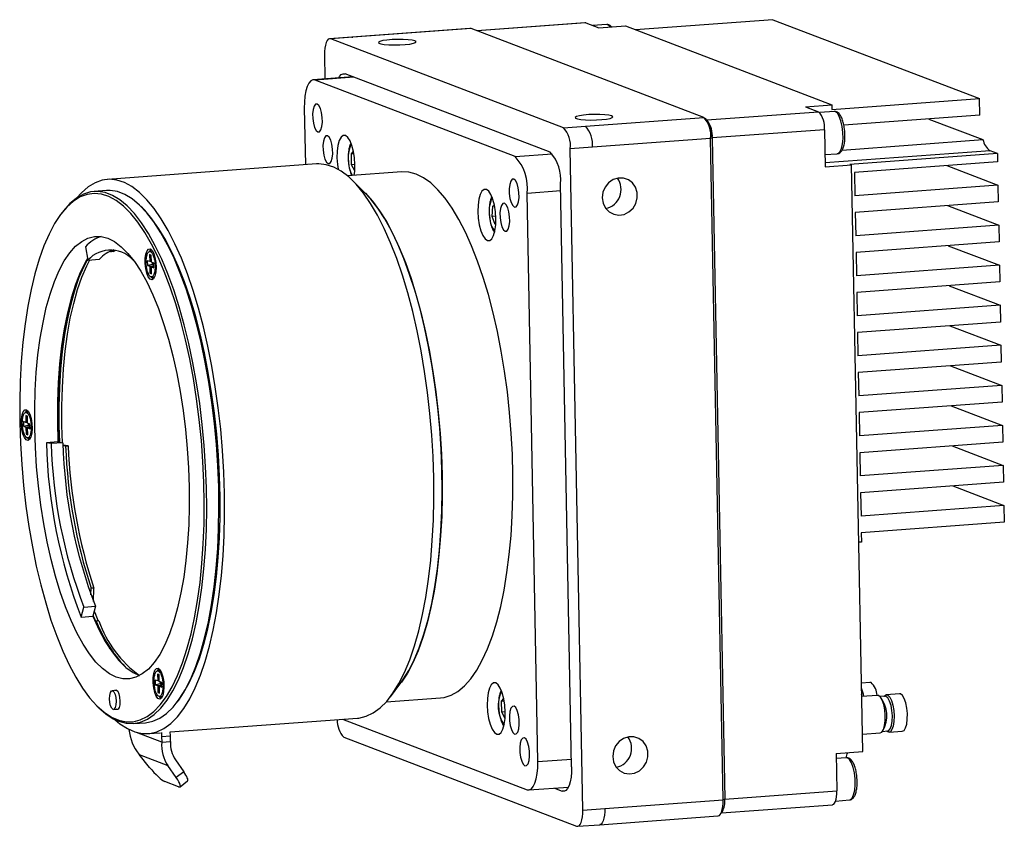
# Model space of a CAD drawing. Header units: millimetres. Extents: x 0 to 14371, y -50 to 237.
# Tile 2 of 4: x 14179 to 14284, y -43 to 43. Entities that reach past the tile are written whole.
import ezdxf

# ---------------------------------------------------------------- set-up
doc = ezdxf.new("R2010")
doc.units = ezdxf.units.MM
doc.layers.add('粗实线', color=7, linetype='Continuous', lineweight=50)

msp = doc.modelspace()

# ---------------------------------------------------------------- linework, layer by layer
at = {"layer": '粗实线', "lineweight": 30}
for p, q in [((14227.144, 41.858), (14214.585, 40.932)), ((14227.254, 41.841), (14214.694, 40.915)), ((14227.254, 41.841), (14227.144, 41.858)), ((14251.967, 32.406), (14227.254, 41.841)), ((14239.351, 42.456), (14227.859, 41.61)), ((14239.444, 42.442), (14227.906, 41.592)), ((14239.444, 42.442), (14239.351, 42.456)), ((14239.444, 42.442), (14240.836, 41.91)), ((14241.654, 42.258), (14240.204, 42.152)), ((14240.836, 41.91), (14243.648, 42.117)), ((14243.648, 42.117), (14265.577, 33.746)), ((14259.31, 42.776), (14244.735, 41.702)), ((14259.31, 42.776), (14281.239, 34.404)), ((14214.585, 40.932), (14212.241, 40.76)), ((14214.694, 40.915), (14212.351, 40.743)), ((14214.585, 40.932), (14214.694, 40.915)), ((14237.064, 31.308), (14212.351, 40.743)), ((14211.692, 39.031), (14211.74, 36.484)), ((14214.706, 36.702), (14210.506, 36.393)), ((14214.803, 36.665), (14210.698, 36.363)), ((14235.662, 28.702), (14213.873, 37.021)), ((14231.931, 28.257), (14210.698, 36.363)), ((14262.765, 33.538), (14265.577, 33.746)), ((14262.765, 33.538), (14264.157, 33.007)), ((14265.577, 33.746), (14265.586, 33.251)), ((14265.586, 33.251), (14281.239, 34.404)), ((14281.272, 32.625), (14281.239, 34.404)), ((14209.545, 33.367), (14209.659, 27.368)), ((14252.29, 32.133), (14264.157, 33.007)), ((14265.81, 33.036), (14264.28, 32.924)), ((14265.83, 33.037), (14265.81, 33.036)), ((14265.934, 33.017), (14265.83, 33.037)), ((14266.051, 33), (14265.849, 33.033)), ((14281.272, 32.625), (14266.851, 31.562)), ((14237.064, 31.308), (14239.407, 31.481)), ((14239.407, 31.481), (14251.967, 32.406)), ((14252.38, 32.044), (14252.115, 32.305)), ((14275.884, 32.228), (14281.617, 30.039)), ((14264.781, 31.1), (14252.877, 30.223)), ((14264.781, 31.1), (14264.855, 27.145)), ((14252.7, 30.163), (14240.141, 29.237)), ((14252.877, 30.223), (14252.7, 30.163)), ((14254.026, -40.037), (14252.7, 30.163)), ((14252.877, 30.223), (14254.203, -39.976)), ((14266.666, 28.937), (14281.617, 30.039)), ((14214.549, 28.524), (14214.771, 28.812)), ((14214.821, 28.544), (14214.549, 28.524)), ((14214.571, 27.383), (14214.549, 28.524)), ((14231.931, 28.257), (14235.886, 28.548)), ((14240.141, 29.237), (14237.798, 29.065)), ((14239.124, -41.135), (14237.798, 29.065)), ((14264.831, 28.452), (14266.141, 28.549)), ((14282.38, 28.864), (14264.847, 27.573)), ((14283.146, 28.572), (14267.493, 27.419)), ((14283.146, 28.572), (14282.38, 28.864)), ((14283.146, 28.572), (14283.163, 27.682)), ((14210.859, 27.456), (14188.636, 25.819)), ((14214.928, 27.409), (14214.571, 27.383)), ((14214.91, 26.717), (14214.571, 27.383)), ((14264.855, 27.145), (14267.667, 27.352)), ((14267.493, 27.419), (14267.667, 27.352)), ((14268.844, -34.937), (14267.667, 27.352)), ((14283.163, 27.682), (14267.979, 26.564)), ((14277.774, 27.285), (14283.209, 25.21)), ((14219.892, 26.618), (14214.134, 26.193)), ((14267.979, 26.564), (14268.025, 24.092)), ((14215.984, 24.409), (14214.662, 25.713)), ((14237.931, -36.557), (14236.762, 25.337)), ((14283.209, 25.21), (14268.025, 24.092)), ((14283.209, 25.21), (14283.243, 23.431)), ((14188.535, 24.633), (14187.232, 24.537)), ((14236.776, 24.594), (14233.214, 24.331)), ((14234.353, -35.981), (14233.214, 24.331)), ((14229.562, 22.983), (14229.741, 23.083)), ((14283.243, 23.431), (14268.059, 22.312)), ((14277.855, 23.034), (14283.29, 20.959)), ((14183.866, 22.346), (14183.717, 22.148)), ((14192.362, 22.785), (14192.186, 22.959)), ((14229.5, 21.898), (14229.562, 22.983)), ((14229.758, 22.998), (14229.562, 22.983)), ((14268.059, 22.312), (14268.106, 19.84)), ((14229.886, 21.926), (14229.5, 21.898)), ((14229.813, 21.021), (14229.5, 21.898)), ((14229.881, 21.059), (14229.813, 21.021)), ((14283.29, 20.959), (14268.106, 19.84)), ((14283.29, 20.959), (14283.323, 19.179)), ((14283.323, 19.179), (14268.139, 18.061)), ((14186.315, 18.676), (14186.57, 17.256)), ((14188.996, 18.217), (14189.02, 18.143)), ((14189.02, 18.143), (14189.393, 18.324)), ((14189.301, 18.164), (14189.02, 18.143)), ((14189.301, 18.164), (14189.546, 18.289)), ((14193.124, 17.832), (14193.138, 17.091)), ((14193.298, 17.766), (14193.124, 17.832)), ((14268.139, 18.061), (14268.186, 15.589)), ((14277.935, 18.782), (14283.37, 16.707)), ((14186.57, 17.256), (14187.807, 17.347)), ((14193.138, 17.091), (14192.877, 17.191)), ((14192.877, 17.191), (14192.887, 16.696)), ((14192.887, 16.696), (14193.384, 16.806)), ((14193.312, 17.069), (14193.138, 17.091)), ((14193.312, 17.024), (14193.298, 17.766)), ((14193.574, 16.925), (14193.312, 17.024)), ((14193.381, 16.998), (14193.384, 16.806)), ((14193.384, 16.806), (14193.577, 16.733)), ((14193.583, 16.43), (14193.574, 16.925)), ((14192.887, 16.696), (14193.148, 16.597)), ((14193.148, 16.597), (14193.578, 16.692)), ((14193.148, 16.597), (14193.162, 15.855)), ((14193.162, 15.855), (14193.334, 15.893)), ((14193.162, 15.855), (14193.336, 15.789)), ((14193.322, 16.53), (14193.579, 16.609)), ((14193.336, 15.789), (14193.322, 16.53)), ((14193.322, 16.53), (14193.583, 16.43)), ((14283.37, 16.707), (14268.186, 15.589)), ((14283.37, 16.707), (14283.403, 14.928)), ((14283.403, 14.928), (14268.22, 13.809)), ((14268.22, 13.809), (14268.266, 11.337)), ((14278.015, 14.531), (14283.45, 12.456)), ((14283.45, 12.456), (14268.266, 11.337)), ((14283.45, 12.456), (14283.484, 10.676)), ((14283.484, 10.676), (14268.3, 9.558)), ((14268.3, 9.558), (14268.347, 7.086)), ((14278.096, 10.279), (14283.53, 8.204)), ((14283.53, 8.204), (14268.347, 7.086)), ((14283.53, 8.204), (14283.564, 6.425)), ((14283.564, 6.425), (14268.38, 5.306)), ((14268.38, 5.306), (14268.427, 2.834)), ((14278.176, 6.028), (14283.611, 3.953)), ((14283.611, 3.953), (14268.427, 2.834)), ((14283.611, 3.953), (14283.644, 2.173)), ((14283.644, 2.173), (14268.46, 1.054)), ((14268.46, 1.054), (14268.507, -1.417)), ((14278.256, 1.776), (14283.691, -0.299)), ((14179.984, 0.011), (14179.723, 0.11)), ((14179.723, 0.11), (14179.733, -0.384)), ((14179.97, 0.752), (14179.984, 0.011)), ((14180.144, 0.686), (14179.97, 0.752)), ((14180.157, -0.012), (14179.984, 0.011)), ((14180.158, -0.056), (14180.144, 0.686)), ((14179.733, -0.384), (14180.23, -0.274)), ((14179.733, -0.384), (14179.994, -0.484)), ((14179.994, -0.484), (14180.424, -0.389)), ((14179.994, -0.484), (14180.008, -1.225)), ((14180.419, -0.156), (14180.158, -0.056)), ((14180.168, -0.55), (14180.425, -0.471)), ((14180.182, -1.292), (14180.168, -0.55)), ((14180.168, -0.55), (14180.429, -0.65)), ((14180.227, -0.082), (14180.23, -0.274)), ((14180.23, -0.274), (14180.423, -0.348)), ((14180.429, -0.65), (14180.419, -0.156)), ((14283.691, -0.299), (14268.507, -1.417)), ((14283.691, -0.299), (14283.725, -2.078)), ((14180.008, -1.225), (14180.18, -1.187)), ((14180.008, -1.225), (14180.182, -1.292)), ((14183.392, -2.048), (14182.155, -2.139)), ((14183.392, -2.048), (14183.911, -2.144)), ((14283.725, -2.078), (14268.541, -3.197)), ((14182.674, -2.235), (14182.155, -2.139)), ((14183.911, -2.144), (14182.674, -2.235)), ((14184.478, -2.467), (14183.922, -2.392)), ((14184.197, -2.488), (14183.925, -2.451)), ((14184.197, -2.488), (14184.478, -2.467)), ((14278.337, -2.475), (14283.771, -4.55)), ((14268.541, -3.197), (14268.587, -5.669)), ((14283.771, -4.55), (14268.587, -5.669)), ((14283.771, -4.55), (14283.805, -6.33)), ((14283.805, -6.33), (14268.621, -7.449)), ((14278.417, -6.727), (14283.852, -8.802)), ((14268.621, -7.449), (14268.668, -9.92)), ((14283.852, -8.802), (14268.668, -9.92)), ((14283.852, -8.802), (14283.885, -10.581)), ((14283.885, -10.581), (14268.701, -11.7)), ((14268.701, -11.7), (14268.72, -12.689)), ((14268.72, -12.689), (14268.424, -12.711)), ((14186.896, -18.302), (14186.909, -17.585)), ((14187.19, -17.565), (14186.909, -17.585)), ((14187.163, -18.99), (14187.19, -17.565)), ((14185.842, -20.647), (14186.134, -19.582)), ((14186.134, -19.582), (14187.371, -19.491)), ((14187.371, -19.491), (14187.079, -20.556)), ((14185.842, -20.647), (14187.079, -20.556)), ((14187.454, -21.082), (14187.426, -21.192)), ((14187.735, -21.061), (14187.454, -21.082)), ((14193.966, -26.693), (14193.98, -27.435)), ((14194.14, -26.76), (14193.966, -26.693)), ((14194.154, -27.501), (14194.14, -26.76)), ((14193.98, -27.435), (14193.719, -27.335)), ((14193.719, -27.335), (14193.728, -27.829)), ((14193.728, -27.829), (14194.226, -27.719)), ((14193.728, -27.829), (14193.989, -27.929)), ((14194.153, -27.457), (14193.98, -27.435)), ((14193.989, -27.929), (14194.419, -27.834)), ((14193.989, -27.929), (14194.003, -28.671)), ((14194.415, -27.601), (14194.154, -27.501)), ((14194.163, -27.995), (14194.421, -27.917)), ((14194.177, -28.737), (14194.163, -27.995)), ((14194.163, -27.995), (14194.424, -28.095)), ((14194.222, -27.527), (14194.226, -27.719)), ((14194.226, -27.719), (14194.418, -27.793)), ((14194.424, -28.095), (14194.415, -27.601)), ((14218.7, -29.102), (14219.817, -27.619)), ((14269.62, -27.594), (14268.706, -27.662)), ((14269.73, -27.611), (14269.62, -27.594)), ((14189.647, -28.426), (14189.144, -28.463)), ((14194.003, -28.671), (14194.175, -28.632)), ((14194.003, -28.671), (14194.177, -28.737)), ((14218.248, -29.655), (14224.007, -29.231)), ((14268.777, -29.083), (14268.729, -28.859)), ((14270.41, -28.963), (14268.733, -29.086)), ((14270.519, -28.98), (14270.41, -28.963)), ((14271.217, -29.054), (14270.679, -29.093)), ((14272.753, -28.79), (14271.347, -28.894)), ((14272.862, -28.807), (14272.753, -28.79)), ((14187.567, -30.111), (14187.743, -30.285)), ((14196.063, -29.672), (14196.212, -29.474)), ((14230.506, -29.592), (14230.728, -29.305)), ((14230.778, -29.572), (14230.506, -29.592)), ((14230.528, -30.734), (14230.506, -29.592)), ((14189.291, -30.458), (14189.794, -30.421)), ((14189.724, -30.426), (14189.757, -30.454)), ((14230.885, -30.707), (14230.528, -30.734)), ((14230.867, -31.4), (14230.528, -30.734)), ((14191.394, -31.959), (14192.697, -31.863)), ((14195.321, -32.848), (14215.194, -31.384)), ((14213.619, -31.5), (14233.201, -38.976)), ((14190.928, -32.587), (14190.928, -32.581)), ((14190.986, -32.609), (14190.928, -32.587)), ((14194.409, -33.916), (14191.723, -32.89)), ((14192.971, -33.021), (14194.274, -32.925)), ((14194.384, -32.916), (14194.398, -33.337)), ((14194.398, -33.337), (14195.335, -33.268)), ((14194.398, -33.337), (14194.409, -33.916)), ((14195.335, -33.268), (14195.321, -32.848)), ((14195.346, -33.847), (14195.335, -33.268)), ((14213.752, -33.412), (14238.465, -42.846)), ((14268.809, -33.092), (14270.703, -32.952)), ((14270.951, -32.783), (14271.489, -32.744)), ((14271.641, -32.883), (14273.047, -32.779)), ((14194.409, -33.916), (14195.346, -33.847)), ((14192.013, -35.247), (14195.068, -36.413)), ((14193.121, -36.607), (14192.013, -35.247)), ((14266.032, -35.144), (14268.844, -34.937)), ((14266.032, -35.144), (14266.107, -39.099)), ((14195.953, -37.688), (14195.068, -36.413)), ((14195.859, -35.789), (14196.743, -37.064)), ((14234.353, -35.981), (14237.916, -35.718)), ((14267.107, -35.581), (14266.042, -35.659)), ((14196.743, -37.064), (14195.953, -37.688)), ((14196.198, -38.663), (14194.749, -38.109)), ((14196.364, -38.669), (14197.155, -38.045)), ((14233.392, -39.006), (14237.597, -38.696)), ((14236.11, -38.806), (14236.943, -39.124)), ((14236.943, -39.124), (14237.266, -39.1)), ((14254.203, -39.976), (14266.107, -39.099)), ((14241.467, -40.962), (14254.026, -40.037)), ((14253.845, -41.438), (14265.64, -40.569)), ((14254.203, -39.976), (14254.026, -40.037)), ((14265.972, -40.177), (14267.437, -40.069)), ((14239.124, -41.135), (14241.467, -40.962)), ((14240.918, -42.691), (14253.477, -41.766)), ((14253.715, -41.611), (14253.938, -41.314)), ((14238.575, -42.863), (14240.918, -42.691))]:
    msp.add_line(p, q, dxfattribs=at)
at = {"layer": '粗实线', "lineweight": 30, "flags": 128}
for points in [[(14212.351, 40.743), (14212.216, 40.757), (14212.087, 40.694), (14211.971, 40.557), (14211.87, 40.351), (14211.789, 40.085), (14211.731, 39.768), (14211.698, 39.412), (14211.692, 39.031)], [(14221.295, 40.53), (14221.007, 40.602), (14220.577, 40.655), (14220.045, 40.685), (14219.457, 40.689), (14218.866, 40.667), (14218.325, 40.62), (14217.88, 40.553), (14217.573, 40.471), (14217.429, 40.382), (14217.463, 40.295), (14217.671, 40.215), (14218.034, 40.152), (14218.52, 40.11), (14219.086, 40.092), (14219.682, 40.102), (14220.255, 40.137), (14220.753, 40.195), (14221.133, 40.27), (14221.361, 40.356), (14221.417, 40.445), (14221.295, 40.53)], [(14213.219, 36.593), (14213.302, 36.742), (14213.477, 36.947), (14213.67, 37.041), (14213.873, 37.021)], [(14210.698, 36.363), (14210.462, 36.387), (14210.237, 36.277), (14210.032, 36.038), (14209.856, 35.678), (14209.714, 35.212), (14209.613, 34.656), (14209.556, 34.034), (14209.545, 33.367)], [(14210.975, 30.859), (14211.152, 30.88), (14211.304, 31.077), (14211.413, 31.427), (14211.466, 31.888), (14211.456, 32.403), (14211.385, 32.911), (14211.261, 33.35), (14211.099, 33.667), (14210.919, 33.825), (14210.742, 33.803), (14210.59, 33.606), (14210.481, 33.256), (14210.428, 32.795), (14210.438, 32.28), (14210.509, 31.773), (14210.633, 31.334), (14210.795, 31.016), (14210.975, 30.859)], [(14242.179, 32.557), (14241.891, 32.629), (14241.461, 32.682), (14240.929, 32.712), (14240.342, 32.716), (14239.751, 32.694), (14239.209, 32.647), (14238.765, 32.58), (14238.457, 32.498), (14238.314, 32.409), (14238.347, 32.322), (14238.555, 32.242), (14238.918, 32.179), (14239.404, 32.137), (14239.97, 32.119), (14240.566, 32.129), (14241.139, 32.164), (14241.638, 32.222), (14242.018, 32.297), (14242.246, 32.383), (14242.301, 32.472), (14242.179, 32.557)], [(14266.141, 28.549), (14266.237, 28.574), (14266.434, 28.759), (14266.595, 29.11), (14266.706, 29.596), (14266.757, 30.18), (14266.745, 30.813), (14266.671, 31.445), (14266.54, 32.023), (14266.364, 32.502), (14266.156, 32.843), (14265.934, 33.017)], [(14212.075, 27.494), (14212.252, 27.515), (14212.404, 27.713), (14212.513, 28.063), (14212.566, 28.523), (14212.556, 29.038), (14212.485, 29.546), (14212.361, 29.985), (14212.199, 30.302), (14212.019, 30.46), (14211.842, 30.439), (14211.69, 30.241), (14211.581, 29.891), (14211.528, 29.431), (14211.538, 28.916), (14211.609, 28.408), (14211.733, 27.969), (14211.895, 27.651), (14212.075, 27.494)], [(14214.856, 26.247), (14214.909, 26.695), (14214.928, 27.386), (14214.882, 28.102), (14214.774, 28.795), (14214.611, 29.416), (14214.405, 29.924), (14214.169, 30.283), (14213.92, 30.471), (14213.674, 30.472), (14213.448, 30.289), (14213.258, 29.933), (14213.116, 29.428), (14213.033, 28.808), (14213.014, 28.117), (14213.06, 27.401), (14213.132, 26.894)], [(14223.295, -5.884), (14223.221, -3.612), (14223.086, -1.33), (14222.891, 0.948), (14222.636, 3.209), (14222.324, 5.438), (14221.955, 7.623), (14221.533, 9.751), (14221.06, 11.807), (14220.538, 13.781), (14219.971, 15.661), (14219.363, 17.434), (14218.716, 19.091), (14218.035, 20.621), (14217.324, 22.015), (14216.588, 23.265), (14215.829, 24.364), (14215.054, 25.304), (14214.267, 26.08), (14213.472, 26.687), (14212.675, 27.122), (14211.879, 27.382), (14211.091, 27.466), (14210.859, 27.456)], [(14221.426, 26.378), (14220.654, 26.586), (14219.892, 26.618)], [(14224.007, -29.231), (14224.387, -29.18), (14225.13, -28.948), (14225.853, -28.54), (14226.552, -27.96), (14227.221, -27.212), (14227.857, -26.3), (14228.455, -25.23), (14229.013, -24.009), (14229.526, -22.644), (14229.991, -21.144), (14230.405, -19.519), (14230.765, -17.779), (14231.07, -15.934), (14231.317, -13.997), (14231.505, -11.98), (14231.633, -9.896), (14231.699, -7.757), (14231.704, -5.577), (14231.647, -3.37), (14231.529, -1.151), (14231.35, 1.068), (14231.111, 3.272), (14230.815, 5.447), (14230.463, 7.579), (14230.057, 9.655), (14229.6, 11.661), (14229.094, 13.586), (14228.543, 15.417), (14227.95, 17.141), (14227.32, 18.749), (14226.655, 20.231), (14225.961, 21.576), (14225.242, 22.776), (14224.501, 23.825), (14223.745, 24.714), (14222.977, 25.439), (14222.202, 25.995), (14221.426, 26.378)], [(14201.072, -7.521), (14200.998, -5.249), (14200.863, -2.967), (14200.668, -0.689), (14200.413, 1.572), (14200.101, 3.801), (14199.732, 5.986), (14199.31, 8.113), (14198.837, 10.17), (14198.315, 12.144), (14197.748, 14.024), (14197.14, 15.797), (14196.493, 17.454), (14195.812, 18.984), (14195.101, 20.378), (14194.365, 21.628), (14193.606, 22.726), (14192.831, 23.666), (14192.044, 24.442), (14191.249, 25.05), (14190.452, 25.485), (14189.656, 25.745), (14188.868, 25.828), (14188.091, 25.735), (14187.331, 25.465), (14186.591, 25.02), (14185.877, 24.404), (14185.371, 23.844)], [(14231.859, 22.886), (14232.036, 22.907), (14232.188, 23.104), (14232.297, 23.454), (14232.35, 23.915), (14232.34, 24.43), (14232.269, 24.938), (14232.145, 25.377), (14231.983, 25.694), (14231.803, 25.852), (14231.626, 25.83), (14231.474, 25.633), (14231.365, 25.283), (14231.312, 24.822), (14231.322, 24.307), (14231.393, 23.8), (14231.517, 23.361), (14231.679, 23.043), (14231.859, 22.886)], [(14241.181, 23.868), (14241.275, 23.292), (14241.528, 22.779), (14241.916, 22.374), (14242.405, 22.115), (14242.953, 22.024), (14243.509, 22.109), (14244.025, 22.363), (14244.455, 22.763), (14244.76, 23.273), (14244.915, 23.848), (14244.903, 24.438), (14244.728, 24.989), (14244.404, 25.453), (14243.96, 25.788), (14243.436, 25.965), (14242.878, 25.968), (14242.336, 25.797), (14241.857, 25.466), (14241.485, 25.006), (14241.253, 24.457), (14241.181, 23.868)], [(14179.336, 0.013), (14179.409, -2.209), (14179.543, -4.439), (14179.738, -6.666), (14179.992, -8.873), (14180.304, -11.048), (14180.671, -13.177), (14181.092, -15.246), (14181.564, -17.242), (14182.084, -19.153), (14182.648, -20.966), (14183.253, -22.67), (14183.895, -24.255), (14184.57, -25.709), (14185.275, -27.025), (14186.003, -28.193), (14186.751, -29.207), (14187.514, -30.059), (14188.288, -30.745), (14189.067, -31.26), (14189.846, -31.601), (14190.62, -31.766), (14191.385, -31.754), (14192.136, -31.564), (14192.868, -31.198), (14193.576, -30.659), (14194.256, -29.949), (14194.903, -29.074), (14195.514, -28.038), (14196.085, -26.849), (14196.612, -25.513), (14197.091, -24.04), (14197.52, -22.438), (14197.896, -20.718), (14198.216, -18.89), (14198.479, -16.967), (14198.683, -14.96), (14198.826, -12.881), (14198.908, -10.745), (14198.928, -8.565), (14198.887, -6.354), (14198.783, -4.126), (14198.619, -1.896), (14198.394, 0.323), (14198.111, 2.516), (14197.771, 4.67), (14197.376, 6.77), (14196.93, 8.804), (14196.433, 10.759), (14195.891, 12.623), (14195.306, 14.383), (14194.682, 16.029), (14194.023, 17.549), (14193.332, 18.935), (14192.615, 20.178), (14191.877, 21.27), (14191.12, 22.204), (14190.351, 22.974), (14189.575, 23.575), (14188.795, 24.003), (14188.018, 24.256), (14187.247, 24.333), (14186.489, 24.232), (14185.747, 23.954), (14185.027, 23.501), (14184.332, 22.876), (14183.668, 22.083), (14183.038, 21.126), (14182.447, 20.013), (14181.898, 18.749), (14181.394, 17.344), (14180.94, 15.805), (14180.537, 14.142), (14180.189, 12.367), (14179.897, 10.49), (14179.663, 8.523), (14179.489, 6.479), (14179.377, 4.37), (14179.325, 2.21), (14179.336, 0.013)], [(14189.842, -31.717), (14190.624, -31.927), (14191.397, -31.959), (14192.157, -31.813), (14192.9, -31.489), (14193.619, -30.989), (14194.311, -30.317), (14194.972, -29.476), (14195.597, -28.473), (14196.182, -27.313), (14196.724, -26.004), (14197.219, -24.554), (14197.664, -22.972), (14198.056, -21.268), (14198.393, -19.454), (14198.672, -17.54), (14198.893, -15.538), (14199.052, -13.462), (14199.15, -11.324), (14199.186, -9.138), (14199.16, -6.917), (14199.071, -4.677), (14198.921, -2.43), (14198.71, -0.191), (14198.439, 2.025), (14198.111, 4.205), (14197.727, 6.336), (14197.29, 8.402), (14196.802, 10.392), (14196.267, 12.293), (14195.689, 14.093), (14195.069, 15.78), (14194.414, 17.344), (14193.726, 18.775), (14193.011, 20.063), (14192.271, 21.201), (14191.514, 22.182), (14190.742, 22.999), (14189.961, 23.648), (14189.177, 24.123), (14188.393, 24.422), (14187.615, 24.544), (14186.847, 24.486), (14186.095, 24.251), (14185.364, 23.839), (14184.657, 23.252), (14183.98, 22.495), (14183.866, 22.346)], [(14192.697, -31.863), (14192.7, -31.863), (14193.46, -31.717), (14194.202, -31.393), (14194.922, -30.893), (14195.614, -30.221), (14196.275, -29.38), (14196.9, -28.377), (14197.485, -27.217), (14198.027, -25.908), (14198.522, -24.458), (14198.967, -22.876), (14199.359, -21.172), (14199.696, -19.358), (14199.975, -17.444), (14200.195, -15.442), (14200.355, -13.366), (14200.453, -11.228), (14200.489, -9.042), (14200.463, -6.821), (14200.374, -4.581), (14200.224, -2.334), (14200.012, -0.095), (14199.742, 2.121), (14199.414, 4.301), (14199.03, 6.432), (14198.593, 8.498), (14198.105, 10.488), (14197.57, 12.389), (14196.991, 14.189), (14196.372, 15.876), (14195.717, 17.44), (14195.029, 18.871), (14194.313, 20.159), (14193.574, 21.297), (14192.817, 22.278), (14192.045, 23.095), (14191.264, 23.744), (14190.479, 24.219), (14189.695, 24.518), (14188.917, 24.64), (14188.535, 24.633)], [(14219.817, -27.619), (14220.026, -27.33), (14220.644, -26.338), (14221.223, -25.192), (14221.758, -23.898), (14222.247, -22.464), (14222.687, -20.9), (14223.075, -19.216), (14223.408, -17.423), (14223.684, -15.53), (14223.902, -13.552), (14224.06, -11.499), (14224.157, -9.386), (14224.192, -7.225), (14224.166, -5.03), (14224.078, -2.815), (14223.93, -0.594), (14223.721, 1.619), (14223.453, 3.81), (14223.129, 5.965), (14222.749, 8.071), (14222.317, 10.114), (14221.836, 12.081), (14221.307, 13.96), (14220.735, 15.739), (14220.123, 17.407), (14219.475, 18.953), (14218.795, 20.367), (14218.087, 21.641), (14217.357, 22.766), (14216.608, 23.736), (14215.984, 24.409)], [(14215.984, 24.409), (14216.037, 24.357), (14216.796, 23.508), (14217.541, 22.499), (14218.266, 21.336), (14218.967, 20.026), (14219.64, 18.578), (14220.279, 17.001), (14220.882, 15.304), (14221.443, 13.499), (14221.96, 11.597), (14222.43, 9.61), (14222.849, 7.55), (14223.215, 5.431), (14223.526, 3.265), (14223.779, 1.067), (14223.972, -1.149), (14224.106, -3.37), (14224.178, -5.581)], [(14228.989, 19.319), (14229.235, 19.317), (14229.461, 19.5), (14229.651, 19.857), (14229.793, 20.362), (14229.876, 20.981), (14229.895, 21.672), (14229.849, 22.388), (14229.741, 23.081), (14229.578, 23.702), (14229.372, 24.21), (14229.136, 24.569), (14228.887, 24.757), (14228.641, 24.758), (14228.415, 24.575), (14228.225, 24.219), (14228.083, 23.714), (14228, 23.094), (14227.981, 22.403), (14228.027, 21.687), (14228.135, 20.995), (14228.297, 20.373), (14228.504, 19.866), (14228.74, 19.506), (14228.989, 19.319)], [(14230.871, 20.318), (14231.048, 20.339), (14231.2, 20.537), (14231.309, 20.887), (14231.362, 21.347), (14231.352, 21.862), (14231.281, 22.37), (14231.157, 22.809), (14230.995, 23.127), (14230.815, 23.284), (14230.638, 23.263), (14230.486, 23.065), (14230.377, 22.715), (14230.324, 22.255), (14230.334, 21.74), (14230.405, 21.232), (14230.529, 20.793), (14230.691, 20.476), (14230.871, 20.318)], [(14196.212, -29.474), (14196.737, -28.706), (14197.339, -27.631), (14197.899, -26.405), (14198.414, -25.034), (14198.881, -23.527), (14199.297, -21.895), (14199.659, -20.147), (14199.965, -18.294), (14200.213, -16.349), (14200.402, -14.323), (14200.53, -12.229), (14200.597, -10.08), (14200.602, -7.891), (14200.544, -5.674), (14200.425, -3.444), (14200.246, -1.216), (14200.006, 0.998), (14199.709, 3.182), (14199.355, 5.324), (14198.947, 7.409), (14198.488, 9.425), (14197.98, 11.358), (14197.426, 13.197), (14196.831, 14.929), (14196.198, 16.544), (14195.53, 18.032), (14194.833, 19.384), (14194.11, 20.589), (14193.367, 21.642), (14192.607, 22.536), (14192.362, 22.785)], [(14188.686, 19.574), (14189.402, 19.213), (14190.117, 18.677), (14190.824, 17.97), (14191.518, 17.098), (14192.193, 16.068), (14192.846, 14.887), (14193.47, 13.565), (14194.061, 12.111), (14194.614, 10.536), (14195.126, 8.853), (14195.592, 7.074), (14196.009, 5.213), (14196.374, 3.284), (14196.683, 1.301), (14196.935, -0.719), (14197.127, -2.763), (14197.258, -4.814), (14197.328, -6.856), (14197.335, -8.875), (14197.28, -10.854), (14197.163, -12.78), (14196.984, -14.636), (14196.746, -16.409), (14196.449, -18.086), (14196.097, -19.654), (14195.692, -21.1), (14195.237, -22.414), (14194.735, -23.586), (14194.191, -24.607), (14193.608, -25.468), (14192.991, -26.164), (14192.345, -26.69), (14191.674, -27.041), (14190.984, -27.214), (14190.279, -27.208), (14189.566, -27.024), (14188.849, -26.662), (14188.135, -26.126), (14187.428, -25.42), (14186.734, -24.548), (14186.058, -23.518), (14185.406, -22.337), (14184.782, -21.014), (14184.191, -19.56), (14183.637, -17.986), (14183.125, -16.302), (14182.659, -14.524), (14182.242, -12.663), (14181.878, -10.733), (14181.569, -8.751), (14181.317, -6.73), (14181.125, -4.687), (14180.993, -2.636), (14180.923, -0.593), (14180.916, 1.425), (14180.972, 3.405), (14181.089, 5.33), (14181.268, 7.187), (14181.506, 8.96), (14181.802, 10.637), (14182.154, 12.204), (14182.56, 13.65), (14183.015, 14.965), (14183.516, 16.136), (14184.061, 17.157), (14184.643, 18.019), (14185.26, 18.715), (14185.907, 19.24), (14186.578, 19.591), (14187.268, 19.764), (14187.972, 19.759), (14188.686, 19.574)], [(14193.199, 18.442), (14193.387, 18.282), (14193.559, 17.963), (14193.694, 17.519), (14193.779, 16.998), (14193.805, 16.457), (14193.768, 15.954), (14193.674, 15.544), (14193.531, 15.271), (14193.355, 15.165), (14193.166, 15.237), (14192.984, 15.48), (14192.828, 15.867), (14192.717, 16.356), (14192.66, 16.894), (14192.666, 17.424), (14192.732, 17.886), (14192.853, 18.233), (14193.015, 18.425), (14193.199, 18.442)], [(14193.253, 18.414), (14193.134, 18.253), (14193.083, 18.138)], [(14193.143, 18.17), (14193.228, 18.233), (14193.409, 18.212), (14193.458, 18.174)], [(14186.538, 17.433), (14186.315, 17.053), (14185.76, 15.934), (14185.252, 14.654), (14184.797, 13.221), (14184.398, 11.649), (14184.058, 9.951), (14183.781, 8.14), (14183.569, 6.231), (14183.423, 4.242), (14183.344, 2.187), (14183.334, 0.085), (14183.392, -2.048)], [(14183.578, -2.082), (14183.523, -0.334), (14183.517, 1.714), (14183.574, 3.722), (14183.694, 5.674), (14183.876, 7.556), (14184.12, 9.354), (14184.422, 11.052), (14184.781, 12.64), (14185.193, 14.103), (14185.657, 15.432), (14186.167, 16.616), (14186.552, 17.355)], [(14183.863, -2.135), (14183.804, -0.313), (14183.798, 1.735), (14183.855, 3.743), (14183.975, 5.695), (14184.158, 7.577), (14184.401, 9.374), (14184.703, 11.073), (14185.062, 12.66), (14185.474, 14.124), (14185.938, 15.453), (14186.448, 16.636), (14186.774, 17.271)], [(14193.292, 15.453), (14193.447, 15.258), (14193.488, 15.228)], [(14193.655, 15.495), (14193.636, 15.473), (14193.463, 15.398), (14193.337, 15.457)], [(14180.045, 1.362), (14180.233, 1.202), (14180.404, 0.883), (14180.54, 0.439), (14180.625, -0.082), (14180.651, -0.623), (14180.614, -1.126), (14180.519, -1.536), (14180.376, -1.809), (14180.201, -1.915), (14180.012, -1.843), (14179.83, -1.6), (14179.674, -1.213), (14179.562, -0.724), (14179.506, -0.186), (14179.512, 0.343), (14179.578, 0.806), (14179.699, 1.152), (14179.86, 1.344), (14180.045, 1.362)], [(14180.099, 1.334), (14179.98, 1.173), (14179.929, 1.058)], [(14179.989, 1.09), (14180.074, 1.153), (14180.255, 1.132), (14180.304, 1.094)], [(14180.138, -1.627), (14180.293, -1.822), (14180.334, -1.853)], [(14180.501, -1.585), (14180.482, -1.608), (14180.308, -1.683), (14180.183, -1.623)], [(14215.194, -31.384), (14215.352, -31.369), (14216.121, -31.187), (14216.872, -30.83), (14217.599, -30.299), (14218.299, -29.597), (14218.968, -28.729), (14219.6, -27.701), (14220.193, -26.517), (14220.743, -25.186), (14221.246, -23.715), (14221.701, -22.114), (14222.102, -20.391), (14222.45, -18.557), (14222.74, -16.624), (14222.972, -14.602), (14223.145, -12.505), (14223.256, -10.344), (14223.306, -8.132), (14223.295, -5.884)], [(14224.178, -5.581), (14224.189, -7.769), (14224.138, -9.919), (14224.026, -12.019), (14223.853, -14.054), (14223.62, -16.012), (14223.33, -17.881), (14222.983, -19.648), (14222.582, -21.303), (14222.13, -22.835), (14221.628, -24.234), (14221.082, -25.492), (14220.493, -26.601), (14219.866, -27.553), (14219.817, -27.619)], [(14189.452, -31.546), (14189.96, -31.97), (14190.757, -32.491), (14191.554, -32.839), (14192.346, -33.011), (14193.129, -33.006), (14193.898, -32.824), (14194.649, -32.467), (14195.376, -31.936), (14196.076, -31.234), (14196.745, -30.367), (14197.377, -29.338), (14197.97, -28.154), (14198.52, -26.823), (14199.024, -25.353), (14199.478, -23.751), (14199.879, -22.028), (14200.227, -20.195), (14200.517, -18.261), (14200.75, -16.24), (14200.922, -14.142), (14201.033, -11.981), (14201.083, -9.77), (14201.072, -7.521)], [(14187.079, -20.556), (14187.733, -21.978), (14188.42, -23.244), (14189.133, -24.342), (14189.866, -25.264), (14190.614, -26.001), (14191.37, -26.547), (14192.047, -26.869)], [(14187.227, -20.015), (14187.29, -20.175), (14187.661, -21.066)], [(14194.04, -26.084), (14194.229, -26.243), (14194.4, -26.562), (14194.535, -27.006), (14194.62, -27.527), (14194.646, -28.068), (14194.61, -28.571), (14194.515, -28.981), (14194.372, -29.254), (14194.196, -29.36), (14194.007, -29.288), (14193.825, -29.045), (14193.67, -28.659), (14193.558, -28.17), (14193.501, -27.631), (14193.507, -27.102), (14193.574, -26.639), (14193.694, -26.293), (14193.856, -26.101), (14194.04, -26.084)], [(14194.094, -26.111), (14193.975, -26.272), (14193.924, -26.387)], [(14193.984, -26.355), (14194.069, -26.292), (14194.251, -26.314), (14194.299, -26.351)], [(14229.979, -33.084), (14230.225, -33.086), (14230.451, -32.902), (14230.641, -32.546), (14230.783, -32.041), (14230.866, -31.421), (14230.885, -30.73), (14230.839, -30.014), (14230.731, -29.322), (14230.568, -28.701), (14230.362, -28.193), (14230.126, -27.833), (14229.877, -27.646), (14229.631, -27.644), (14229.405, -27.827), (14229.215, -28.184), (14229.073, -28.689), (14228.99, -29.308), (14228.971, -29.999), (14229.017, -30.716), (14229.125, -31.408), (14229.287, -32.029), (14229.494, -32.537), (14229.73, -32.897), (14229.979, -33.084)], [(14189.199, -28.472), (14189.334, -28.598), (14189.451, -28.855), (14189.532, -29.205), (14189.566, -29.593), (14189.546, -29.962), (14189.477, -30.254), (14189.368, -30.425), (14189.236, -30.449), (14189.102, -30.323), (14188.985, -30.066), (14188.903, -29.716), (14188.87, -29.328), (14188.889, -28.959), (14188.958, -28.667), (14189.067, -28.496), (14189.199, -28.472)], [(14189.429, -28.442), (14189.453, -28.419), (14189.592, -28.393)], [(14189.592, -28.393), (14189.733, -28.526), (14189.856, -28.796), (14189.942, -29.163), (14189.977, -29.571), (14189.957, -29.958), (14189.884, -30.264), (14189.769, -30.444), (14189.631, -30.47), (14189.576, -30.437)], [(14194.133, -29.073), (14194.288, -29.267), (14194.329, -29.298)], [(14194.497, -29.03), (14194.477, -29.053), (14194.304, -29.128), (14194.178, -29.068)], [(14270.703, -32.952), (14270.892, -32.854), (14271.057, -32.588), (14271.178, -32.176), (14271.243, -31.656), (14271.248, -31.075), (14271.191, -30.482), (14271.077, -29.932), (14270.918, -29.473), (14270.726, -29.146), (14270.519, -28.98)], [(14271.099, -29.062), (14271.113, -29.043), (14271.302, -28.901), (14271.509, -28.936), (14271.713, -29.145), (14271.899, -29.508), (14272.048, -29.994), (14272.148, -30.559), (14272.19, -31.154)], [(14271.489, -32.744), (14271.585, -32.714), (14271.76, -32.523), (14271.894, -32.173), (14271.976, -31.698), (14271.997, -31.145), (14271.955, -30.567), (14271.854, -30.022), (14271.704, -29.563), (14271.519, -29.235), (14271.319, -29.07), (14271.217, -29.054)], [(14273.047, -32.779), (14273.235, -32.682), (14273.401, -32.415), (14273.521, -32.004), (14273.587, -31.484), (14273.591, -30.902), (14273.534, -30.31), (14273.421, -29.76), (14273.261, -29.301), (14273.069, -28.973), (14272.862, -28.807)], [(14231.88, -33.073), (14232.057, -33.052), (14232.209, -32.854), (14232.318, -32.504), (14232.371, -32.044), (14232.361, -31.529), (14232.29, -31.021), (14232.166, -30.582), (14232.004, -30.265), (14231.824, -30.107), (14231.647, -30.128), (14231.495, -30.326), (14231.385, -30.676), (14231.333, -31.136), (14231.342, -31.651), (14231.413, -32.159), (14231.537, -32.598), (14231.699, -32.915), (14231.88, -33.073)], [(14272.19, -31.154), (14272.17, -31.725), (14272.09, -32.222), (14271.957, -32.6), (14271.783, -32.826), (14271.583, -32.88), (14271.375, -32.757), (14271.371, -32.752)], [(14242.301, -35.455), (14242.396, -36.032), (14242.648, -36.545), (14243.036, -36.949), (14243.526, -37.208), (14244.073, -37.299), (14244.63, -37.214), (14245.146, -36.96), (14245.576, -36.561), (14245.881, -36.05), (14246.035, -35.475), (14246.024, -34.886), (14245.849, -34.334), (14245.525, -33.871), (14245.081, -33.535), (14244.557, -33.358), (14243.999, -33.355), (14243.456, -33.527), (14242.978, -33.857), (14242.606, -34.317), (14242.374, -34.866), (14242.301, -35.455)], [(14232.98, -36.438), (14233.157, -36.417), (14233.309, -36.219), (14233.418, -35.869), (14233.471, -35.409), (14233.461, -34.894), (14233.39, -34.386), (14233.266, -33.947), (14233.104, -33.629), (14232.924, -33.472), (14232.747, -33.493), (14232.595, -33.691), (14232.486, -34.041), (14232.433, -34.501), (14232.443, -35.016), (14232.514, -35.524), (14232.638, -35.963), (14232.8, -36.28), (14232.98, -36.438)], [(14233.201, -38.976), (14233.437, -39), (14233.662, -38.891), (14233.866, -38.651), (14234.043, -38.291), (14234.184, -37.825), (14234.286, -37.27), (14234.343, -36.647), (14234.353, -35.981)], [(14237.931, -36.557), (14237.922, -37.128), (14237.873, -37.662), (14237.787, -38.137), (14237.665, -38.537), (14237.514, -38.846), (14237.339, -39.051), (14237.146, -39.145), (14236.943, -39.124)], [(14267.437, -40.069), (14267.527, -40.046), (14267.726, -39.865), (14267.888, -39.519), (14268, -39.035), (14268.053, -38.454), (14268.042, -37.821), (14267.97, -37.189), (14267.84, -36.608), (14267.665, -36.126), (14267.458, -35.782), (14267.236, -35.603), (14267.107, -35.581)], [(14265.64, -40.569), (14265.662, -40.566), (14265.771, -40.513), (14265.87, -40.396), (14265.956, -40.222), (14266.025, -39.995), (14266.074, -39.725), (14266.102, -39.423), (14266.107, -39.099)], [(14253.477, -41.766), (14253.503, -41.762), (14253.631, -41.7), (14253.748, -41.563), (14253.849, -41.357), (14253.93, -41.091), (14253.988, -40.773), (14254.02, -40.417), (14254.026, -40.037)], [(14238.465, -42.846), (14238.6, -42.86), (14238.728, -42.797), (14238.845, -42.661), (14238.946, -42.455), (14239.027, -42.188), (14239.085, -41.871), (14239.118, -41.515), (14239.124, -41.135)], [(14241.467, -40.962), (14241.461, -41.343), (14241.428, -41.698), (14241.37, -42.016), (14241.289, -42.282), (14241.189, -42.488), (14241.072, -42.625), (14240.943, -42.688), (14240.918, -42.691)]]:
    msp.add_lwpolyline(points, dxfattribs=at)
at = {"layer": '粗实线', "lineweight": 30}
for centre, radius, start, end in [((14241.598, 41.741), 0.52, 29.78267, 83.85419), ((14262.394, 31.375), 2.402, 353.42578, 42.78824), ((14237.333, 29.561), 2.826, 353.42581, 42.78818), ((14249.893, 30.486), 2.826, 353.42581, 42.78818), ((14249.749, 30.347), 3.13, 357.73464, 32.82873), ((14250.051, 30.43), 2.833, 355.82366, 34.7397), ((14234.99, 29.388), 2.826, 353.42581, 42.78818), ((14218.154, 28.018), 3.948, 156.19721, 206.9263), ((14283.428, 30.38), 1.843, 190.66024, 235.32392), ((14228.301, 24.898), 4.945, 353.42582, 42.78815), ((14232.551, 25.823), 4.239, 353.42574, 42.78827), ((14241.121, 24.745), 2.071, 282.45826, 35.75094), ((14232.446, 22.449), 3.275, 153.74195, 192.21247), ((14231.769, 21.831), 2.525, 181.69147, 217.85616), ((14189.135, 16.143), 3.79, 107.59548, 138.06979), ((14188.973, 15.047), 3.264, 37.17501, 137.41505), ((14190.466, 14.952), 3.578, 108.84458, 137.98725), ((14226.889, 1.603), 43.519, 160.25981, 184.84474), ((14237.678, -0.7), 55.542, 181.48443, 201.04629), ((14234.958, -0.826), 52.303, 181.54277, 201.01384), ((14235.646, -0.845), 51.751, 181.43786, 201.11875), ((14239.572, -0.333), 55.416, 182.22886, 198.13914), ((14239.853, -0.312), 55.416, 182.22886, 198.13914), ((14208.104, -12.124), 22.584, 201.61914, 211.7367), ((14201.871, -15.329), 15.523, 201.75164, 223.05717), ((14199.229, -16.995), 12.193, 199.48099, 234.0068), ((14265.343, -29.653), 3.675, 9.1431, 23.36509), ((14268.44, -29.06), 1.94, 2.80312, 48.31466), ((14233.746, -30.084), 3.61, 154.06473, 214.36218), ((14268.152, -31.135), 3.253, 330.97705, 37.44986), ((14192.286, -25.879), 6.328, 224.12763, 247.28765), ((14215.638, -31.62), 2.602, 178.31085, 223.52702), ((14242.242, -34.579), 2.071, 282.45822, 35.75098), ((14269.973, -36.238), 2.989, 156.71339, 167.37874), ((14251.924, -40.22), 2.292, 331.4998, 6.11247)]:
    msp.add_arc(centre, radius, start, end, dxfattribs=at)
for centre, major_axis, ratio, start_param, end_param in [((14195.146, -32.276), (-0.981, 4.508), 0.9152319, 1.4418496, 2.0768764), ((14198.626, -33.605), (2.949, 3.48), 0.8700893, 2.2780825, 2.9131092), ((14198.626, -33.605), (2.294, 2.707), 0.8700893, 2.2780825, 2.9131092), ((14193.607, -36.599), (-1.31, 1.514), 0.1882584, 1.4139796, 2.8042823), ((14195.847, -36.529), (-1.31, 1.514), 0.1882584, 3.1330568, 4.194585), ((14195.056, -37.153), (-1.31, 1.514), 0.1882584, 2.8042823, 4.194585)]:
    msp.add_ellipse(centre, major_axis=major_axis, ratio=ratio, start_param=start_param, end_param=end_param, dxfattribs=at)
for points, knots in [([(14242.172, 42.008), (14242.127, 42.059), (14242.02, 42.179), (14241.827, 42.272), (14241.697, 42.248), (14241.66, 42.241)], [0, 0, 0, 0, 0.3437809, 0.8168423, 1, 1, 1, 1]), ([(14266.94, 30.891), (14266.938, 30.942), (14266.926, 31.187), (14266.849, 31.62), (14266.712, 32.139), (14266.519, 32.571), (14266.312, 32.862), (14266.122, 32.962), (14266.051, 33)], [0, 0, 0, 0, 0.0516958, 0.2504361, 0.4505443, 0.6548573, 0.8696598, 1, 1, 1, 1]), ([(14266.135, 28.566), (14266.193, 28.568), (14266.346, 28.575), (14266.546, 28.739), (14266.721, 28.995), (14266.858, 29.373), (14266.944, 29.876), (14266.975, 30.404), (14266.95, 30.747), (14266.94, 30.891)], [0, 0, 0, 0, 0.07727176, 0.20605569, 0.34386292, 0.51507579, 0.6961987, 0.87180056, 1, 1, 1, 1]), ([(14214.501, 29.67), (14214.471, 29.62), (14214.374, 29.454), (14214.279, 29.072), (14214.214, 28.534), (14214.205, 28.029), (14214.238, 27.726), (14214.25, 27.618)], [0, 0, 0, 0, 0.1121471, 0.3666787, 0.6183284, 0.8638959, 1, 1, 1, 1]), ([(14214.25, 27.618), (14214.256, 27.532), (14214.279, 27.25), (14214.379, 26.805), (14214.489, 26.419), (14214.579, 26.262), (14214.599, 26.228)], [0, 0, 0, 0, 0.1609873, 0.5266596, 0.8964352, 1, 1, 1, 1]), ([(14229.465, 23.962), (14229.456, 23.949), (14229.375, 23.834), (14229.287, 23.526), (14229.195, 23.024), (14229.171, 22.456), (14229.195, 22.019), (14229.234, 21.687), (14229.286, 21.35), (14229.396, 20.902), (14229.548, 20.484), (14229.683, 20.303), (14229.739, 20.228)], [0, 0, 0, 0, 0.0168855, 0.1470006, 0.2835446, 0.4159897, 0.5397855, 0.5733585, 0.6414605, 0.7724576, 0.9058002, 1, 1, 1, 1]), ([(14192.757, 16.991), (14192.76, 17.158), (14192.765, 17.414), (14192.818, 17.705), (14192.875, 17.895), (14192.947, 18.041), (14193.054, 18.161), (14193.204, 18.186), (14193.357, 18.046), (14193.47, 17.842), (14193.549, 17.638), (14193.614, 17.402), (14193.679, 17.066), (14193.693, 16.801), (14193.703, 16.63)], [0, 0, 0, 0, 0.1197213, 0.1847976, 0.2500001, 0.3150762, 0.3802785, 0.5, 0.6197214, 0.6847976, 0.7499998, 0.8150761, 0.8802787, 1, 1, 1, 1]), ([(14193.703, 16.63), (14193.7, 16.463), (14193.695, 16.207), (14193.642, 15.916), (14193.585, 15.726), (14193.513, 15.58), (14193.406, 15.46), (14193.256, 15.435), (14193.103, 15.575), (14192.99, 15.779), (14192.912, 15.983), (14192.846, 16.219), (14192.782, 16.555), (14192.767, 16.82), (14192.757, 16.991)], [0, 0, 0, 0, 0.1197213, 0.1847976, 0.2499998, 0.3150762, 0.3802785, 0.5, 0.6197214, 0.6847977, 0.7500001, 0.8150761, 0.8802787, 1, 1, 1, 1]), ([(14179.603, -0.089), (14179.606, 0.077), (14179.611, 0.334), (14179.664, 0.625), (14179.721, 0.815), (14179.793, 0.961), (14179.9, 1.081), (14180.05, 1.106), (14180.203, 0.965), (14180.316, 0.761), (14180.395, 0.558), (14180.46, 0.321), (14180.525, -0.014), (14180.539, -0.279), (14180.549, -0.45)], [0, 0, 0, 0, 0.1197214, 0.1847979, 0.2499997, 0.3150761, 0.3802787, 0.5000004, 0.6197212, 0.6847979, 0.75, 0.8150764, 0.8802786, 1, 1, 1, 1]), ([(14180.549, -0.45), (14180.546, -0.617), (14180.541, -0.874), (14180.488, -1.164), (14180.431, -1.355), (14180.359, -1.501), (14180.252, -1.62), (14180.102, -1.646), (14179.949, -1.505), (14179.836, -1.301), (14179.757, -1.098), (14179.692, -0.861), (14179.627, -0.525), (14179.613, -0.261), (14179.603, -0.089)], [0, 0, 0, 0, 0.11972134, 0.18479751, 0.24999986, 0.31507619, 0.38027875, 0.49999957, 0.61972126, 0.68479792, 0.75000005, 0.81507639, 0.88027866, 1, 1, 1, 1]), ([(14193.598, -27.534), (14193.602, -27.368), (14193.606, -27.111), (14193.659, -26.82), (14193.716, -26.63), (14193.788, -26.484), (14193.896, -26.364), (14194.045, -26.339), (14194.198, -26.48), (14194.311, -26.684), (14194.39, -26.887), (14194.455, -27.124), (14194.52, -27.46), (14194.535, -27.724), (14194.544, -27.896)], [0, 0, 0, 0, 0.1197213, 0.1847976, 0.2499998, 0.3150762, 0.3802785, 0.5, 0.6197215, 0.6847977, 0.7500001, 0.8150761, 0.8802787, 1, 1, 1, 1]), ([(14194.544, -27.896), (14194.541, -28.062), (14194.536, -28.319), (14194.483, -28.61), (14194.426, -28.8), (14194.354, -28.946), (14194.247, -29.066), (14194.097, -29.091), (14193.944, -28.95), (14193.831, -28.746), (14193.753, -28.543), (14193.687, -28.306), (14193.623, -27.97), (14193.608, -27.706), (14193.598, -27.534)], [0, 0, 0, 0, 0.1197213, 0.1847976, 0.2500001, 0.3150762, 0.3802785, 0.5, 0.6197214, 0.6847977, 0.7499997, 0.8150761, 0.8802787, 1, 1, 1, 1]), ([(14230.458, -28.446), (14230.428, -28.497), (14230.331, -28.662), (14230.236, -29.044), (14230.171, -29.582), (14230.162, -30.087), (14230.195, -30.39), (14230.207, -30.498)], [0, 0, 0, 0, 0.1121467, 0.3666786, 0.618328, 0.8638953, 1, 1, 1, 1]), ([(14230.207, -30.498), (14230.214, -30.584), (14230.236, -30.865), (14230.333, -31.318), (14230.497, -31.798), (14230.623, -32.087), (14230.721, -32.183), (14230.726, -32.188)], [0, 0, 0, 0, 0.1239197, 0.4053972, 0.6900321, 0.9832975, 1, 1, 1, 1]), ([(14268.242, -37.73), (14268.221, -37.536), (14268.18, -37.148), (14268.05, -36.612), (14267.873, -36.151), (14267.664, -35.83), (14267.418, -35.617), (14267.223, -35.593), (14267.132, -35.582)], [0, 0, 0, 0, 0.17763054, 0.35643424, 0.53812478, 0.72720994, 0.87280506, 1, 1, 1, 1]), ([(14267.438, -40.053), (14267.466, -40.056), (14267.591, -40.065), (14267.787, -39.931), (14267.973, -39.704), (14268.12, -39.36), (14268.225, -38.887), (14268.264, -38.325), (14268.266, -37.923), (14268.242, -37.731), (14268.242, -37.73)], [0, 0, 0, 0, 0.03883266, 0.17005405, 0.3024317, 0.46495918, 0.64813043, 0.82551742, 0.99968108, 1, 1, 1, 1])]:
    msp.add_open_spline(points, degree=3, knots=knots, dxfattribs=at)

doc.saveas('drawing.dxf')
